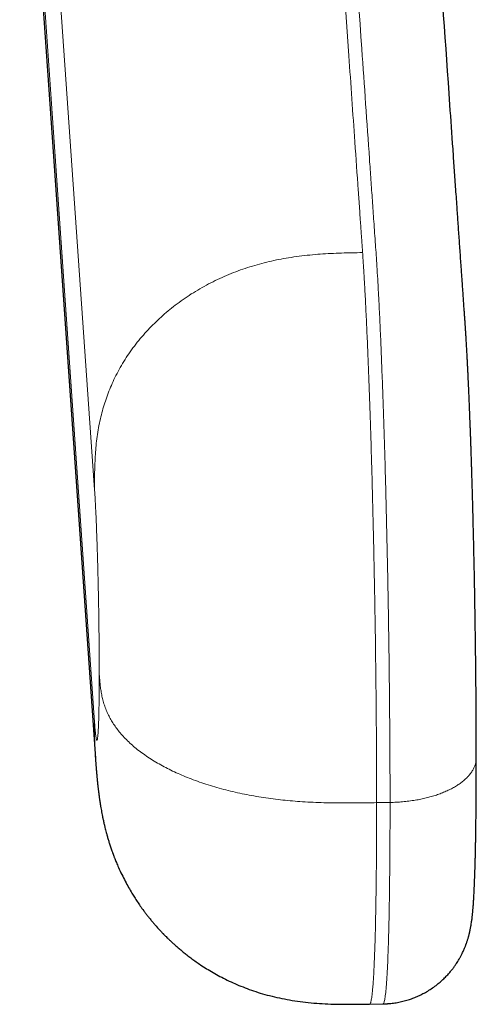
# Model space of a CAD drawing. Header units: millimetres. Extents: x 8 to 709, y 12 to 626.
# Tile 12 of 44: x 411 to 421, y 248 to 270. Entities that reach past the tile are written whole.
import ezdxf

# ---------------------------------------------------------------- set-up
doc = ezdxf.new("R2010")
doc.units = ezdxf.units.MM

msp = doc.modelspace()

# ---------------------------------------------------------------- linework, layer by layer
at = {"color": 8, "linetype": 'Continuous', "lineweight": 0}
for p, q in [((411.177, 283.759), (412.852, 259.774)), ((412.852, 254.578), (411.177, 278.563)), ((419.463, 252.789), (419.163, 252.783))]:
    msp.add_line(p, q, dxfattribs=at)
at = {"color": 7, "linetype": 'Continuous', "lineweight": 30}
for p, q in [((419.006, 248.282), (419.306, 248.287)), ((419.006, 248.283), (419.006, 248.283)), ((419.306, 248.29), (419.306, 248.29))]:
    msp.add_line(p, q, dxfattribs=at)
at = {"color": 7, "linetype": 'Continuous', "lineweight": 30, "flags": 128}
msp.add_lwpolyline([(411.196, 277.76), (411.917, 267.441), (412.872, 253.767)], dxfattribs=at)
at = {"color": 8, "linetype": 'Continuous', "lineweight": 0}
for points, knots in [([(418.849, 265.075), (418.846, 265.109), (418.842, 265.18), (418.834, 265.287), (418.826, 265.399), (418.818, 265.514), (418.81, 265.63), (418.802, 265.744), (418.792, 265.888), (418.78, 266.062), (418.766, 266.265), (418.731, 266.76), (418.656, 267.83), (418.506, 269.981), (418.238, 273.821), (417.759, 280.679), (417.36, 286.39), (417.104, 290.05)], [0, 0, 0, 0, 0.004104, 0.008388, 0.012935, 0.017616, 0.02224, 0.026813, 0.031342, 0.039552, 0.047676, 0.055757, 0.098997, 0.176212, 0.314096, 0.560318, 1, 1, 1, 1]), ([(419.463, 252.789), (419.463, 252.986), (419.462, 253.379), (419.46, 253.995), (419.455, 254.622), (419.449, 255.262), (419.442, 255.911), (419.433, 256.565), (419.422, 257.224), (419.41, 257.882), (419.396, 258.54), (419.382, 259.192), (419.365, 259.838), (419.348, 260.474), (419.329, 261.095), (419.309, 261.696), (419.288, 262.272), (419.267, 262.819), (419.245, 263.335), (419.224, 263.778), (419.205, 264.159), (419.187, 264.479), (419.17, 264.767), (419.153, 265.019), (419.136, 265.26), (419.118, 265.512), (419.095, 265.842), (419.068, 266.239), (419.035, 266.702), (418.956, 267.832), (418.786, 270.276), (418.253, 277.907), (417.777, 284.715), (417.404, 290.055)], [0, 0, 0, 0, 0.010527, 0.020967, 0.031339, 0.041662, 0.051949, 0.062217, 0.072478, 0.082748, 0.093039, 0.103367, 0.113747, 0.124197, 0.134735, 0.145283, 0.155798, 0.166296, 0.176793, 0.187307, 0.19524, 0.203494, 0.211288, 0.218454, 0.22579, 0.233933, 0.242116, 0.256711, 0.271095, 0.285469, 0.362472, 0.499978, 1, 1, 1, 1]), ([(418.849, 265.075), (418.77, 265.074), (418.613, 265.071), (418.377, 265.065), (418.14, 265.056), (417.903, 265.042), (417.665, 265.022), (417.428, 264.995), (417.197, 264.962), (416.974, 264.922), (416.757, 264.876), (416.542, 264.821), (416.329, 264.759), (416.118, 264.688), (415.909, 264.609), (415.703, 264.522), (415.501, 264.426), (415.304, 264.322), (415.111, 264.21), (414.923, 264.09), (414.745, 263.966), (414.576, 263.837), (414.417, 263.704), (414.264, 263.566), (414.118, 263.423), (413.977, 263.271), (413.841, 263.112), (413.711, 262.945), (413.59, 262.773), (413.479, 262.598), (413.378, 262.42), (413.287, 262.242), (413.208, 262.065), (413.139, 261.891), (413.078, 261.715), (413.026, 261.538), (412.98, 261.353), (412.941, 261.161), (412.909, 260.962), (412.886, 260.764), (412.87, 260.565), (412.86, 260.367), (412.854, 260.169), (412.852, 259.971), (412.852, 259.84), (412.852, 259.774)], [0, 0, 0, 0, 0.024236, 0.0485, 0.072811, 0.097185, 0.121634, 0.146171, 0.170806, 0.193485, 0.216264, 0.23915, 0.262146, 0.285257, 0.308481, 0.331816, 0.355258, 0.378797, 0.402422, 0.426121, 0.449876, 0.472312, 0.494767, 0.517226, 0.539672, 0.562091, 0.58582, 0.609483, 0.633067, 0.656558, 0.679948, 0.703228, 0.725074, 0.746819, 0.768464, 0.790011, 0.811465, 0.835306, 0.859047, 0.882698, 0.90627, 0.929773, 0.953219, 0.976622, 1, 1, 1, 1]), ([(419.163, 252.783), (419.163, 252.881), (419.163, 253.075), (419.162, 253.373), (419.161, 253.675), (419.16, 253.98), (419.158, 254.289), (419.155, 254.596), (419.153, 254.899), (419.15, 255.198), (419.147, 255.499), (419.143, 255.802), (419.139, 256.112), (419.135, 256.43), (419.13, 256.755), (419.124, 257.081), (419.119, 257.407), (419.113, 257.733), (419.106, 258.052), (419.1, 258.365), (419.093, 258.67), (419.087, 258.975), (419.079, 259.278), (419.072, 259.586), (419.064, 259.898), (419.055, 260.213), (419.046, 260.525), (419.037, 260.835), (419.027, 261.14), (419.018, 261.434), (419.008, 261.717), (418.999, 261.988), (418.989, 262.254), (418.979, 262.513), (418.969, 262.77), (418.958, 263.026), (418.947, 263.279), (418.936, 263.523), (418.925, 263.759), (418.913, 263.987), (418.904, 264.171), (418.896, 264.32), (418.889, 264.433), (418.883, 264.544), (418.877, 264.647), (418.87, 264.752), (418.863, 264.859), (418.856, 264.969), (418.851, 265.04), (418.849, 265.075)], [0, 0, 0, 0, 0.023699, 0.04729, 0.070785, 0.094194, 0.117528, 0.140796, 0.162683, 0.184527, 0.206335, 0.228115, 0.249873, 0.272932, 0.295982, 0.319029, 0.342082, 0.365148, 0.388235, 0.410029, 0.431855, 0.453721, 0.475633, 0.497599, 0.520965, 0.54441, 0.567945, 0.591582, 0.615314, 0.639021, 0.661331, 0.68361, 0.705865, 0.728103, 0.750332, 0.773906, 0.797487, 0.821083, 0.844703, 0.868357, 0.892054, 0.904587, 0.91819, 0.931293, 0.943704, 0.955581, 0.970583, 0.985276, 1, 1, 1, 1]), ([(412.852, 259.774), (412.855, 259.742), (412.859, 259.677), (412.866, 259.567), (412.872, 259.449), (412.879, 259.321), (412.885, 259.185), (412.891, 259.041), (412.897, 258.894), (412.902, 258.745), (412.908, 258.595), (412.913, 258.44), (412.918, 258.281), (412.922, 258.119), (412.927, 257.948), (412.931, 257.77), (412.935, 257.584), (412.939, 257.396), (412.943, 257.208), (412.946, 257.02), (412.949, 256.832), (412.951, 256.65), (412.953, 256.476), (412.954, 256.309), (412.956, 256.145), (412.957, 255.985), (412.957, 255.828), (412.957, 255.727), (412.957, 255.677)], [0, 0, 0, 0, 0.040001, 0.08, 0.12, 0.159999, 0.199996, 0.239996, 0.279998, 0.316665, 0.353331, 0.389997, 0.426663, 0.46333, 0.499999, 0.54, 0.579999, 0.619998, 0.659996, 0.699994, 0.739994, 0.779996, 0.816663, 0.853329, 0.889997, 0.926664, 0.963331, 1, 1, 1, 1]), ([(412.957, 255.677), (412.957, 255.623), (412.957, 255.515), (412.956, 255.362), (412.955, 255.215), (412.954, 255.076), (412.952, 254.946), (412.95, 254.824), (412.947, 254.715), (412.945, 254.617), (412.941, 254.531), (412.938, 254.454), (412.935, 254.386), (412.931, 254.327), (412.926, 254.275), (412.922, 254.234), (412.917, 254.202), (412.911, 254.183), (412.906, 254.175), (412.9, 254.178), (412.894, 254.194), (412.888, 254.221), (412.882, 254.257), (412.876, 254.303), (412.87, 254.357), (412.864, 254.421), (412.858, 254.494), (412.854, 254.55), (412.852, 254.578)], [0, 0, 0, 0, 0.040002, 0.080001, 0.120001, 0.16, 0.199999, 0.239999, 0.280001, 0.316667, 0.353334, 0.39, 0.426666, 0.463333, 0.500001, 0.540003, 0.580002, 0.620001, 0.659999, 0.699997, 0.739997, 0.78, 0.816665, 0.85333, 0.889997, 0.926665, 0.963332, 1, 1, 1, 1]), ([(419.163, 252.783), (419.084, 252.782), (418.927, 252.779), (418.691, 252.776), (418.454, 252.775), (418.216, 252.776), (417.978, 252.781), (417.74, 252.79), (417.508, 252.803), (417.283, 252.82), (417.065, 252.84), (416.848, 252.866), (416.632, 252.896), (416.418, 252.931), (416.206, 252.971), (415.997, 253.016), (415.792, 253.065), (415.59, 253.12), (415.393, 253.179), (415.2, 253.243), (415.017, 253.31), (414.843, 253.38), (414.679, 253.452), (414.52, 253.527), (414.369, 253.606), (414.222, 253.69), (414.079, 253.778), (413.943, 253.871), (413.815, 253.966), (413.697, 254.064), (413.588, 254.165), (413.491, 254.265), (413.405, 254.364), (413.329, 254.463), (413.261, 254.563), (413.202, 254.664), (413.148, 254.769), (413.101, 254.879), (413.062, 254.992), (413.03, 255.107), (413.006, 255.221), (412.988, 255.335), (412.975, 255.449), (412.965, 255.563), (412.96, 255.639), (412.957, 255.677)], [0, 0, 0, 0, 0.024235, 0.048498, 0.072809, 0.097182, 0.121631, 0.146167, 0.170802, 0.193481, 0.216259, 0.239144, 0.26214, 0.28525, 0.308474, 0.331809, 0.35525, 0.378789, 0.402414, 0.426112, 0.449868, 0.472303, 0.494758, 0.517218, 0.539664, 0.562083, 0.585812, 0.609476, 0.63306, 0.656551, 0.679941, 0.703221, 0.725068, 0.746814, 0.768459, 0.790006, 0.811461, 0.835302, 0.859044, 0.882695, 0.906268, 0.929771, 0.953218, 0.976622, 1, 1, 1, 1]), ([(412.852, 254.578), (412.852, 254.51), (412.852, 254.373), (412.855, 254.169), (412.86, 253.966), (412.868, 253.833), (412.872, 253.767)], [0, 0, 0, 0, 0.251966, 0.504219, 0.756967, 1, 1, 1, 1]), ([(421.392, 253.787), (421.392, 253.777), (421.393, 253.745), (421.385, 253.691), (421.368, 253.625), (421.341, 253.557), (421.304, 253.49), (421.258, 253.423), (421.202, 253.358), (421.139, 253.297), (421.069, 253.24), (420.991, 253.184), (420.906, 253.131), (420.813, 253.082), (420.714, 253.035), (420.61, 252.992), (420.5, 252.953), (420.386, 252.918), (420.269, 252.887), (420.15, 252.86), (420.022, 252.837), (419.886, 252.817), (419.744, 252.801), (419.603, 252.791), (419.509, 252.788), (419.463, 252.787)], [0, 0, 0, 0, 0.019036, 0.061865, 0.105672, 0.15039, 0.195938, 0.242225, 0.28915, 0.332631, 0.376463, 0.420551, 0.464795, 0.509093, 0.553343, 0.597444, 0.641295, 0.6848, 0.727869, 0.770414, 0.812356, 0.860914, 0.908431, 0.954817, 1, 1, 1, 1]), ([(419.006, 248.283), (419.007, 248.283), (419.012, 248.282), (419.02, 248.294), (419.03, 248.317), (419.039, 248.352), (419.048, 248.397), (419.056, 248.453), (419.064, 248.519), (419.072, 248.597), (419.08, 248.688), (419.087, 248.791), (419.095, 248.906), (419.102, 249.031), (419.108, 249.167), (419.114, 249.311), (419.12, 249.461), (419.125, 249.618), (419.13, 249.784), (419.135, 249.958), (419.139, 250.145), (419.143, 250.345), (419.147, 250.558), (419.15, 250.78), (419.153, 251.011), (419.156, 251.251), (419.158, 251.495), (419.16, 251.742), (419.161, 251.991), (419.162, 252.248), (419.163, 252.512), (419.163, 252.693), (419.163, 252.783)], [0, 0, 0, 0, 0.015966, 0.051482, 0.087068, 0.120616, 0.15402, 0.187292, 0.220445, 0.253492, 0.288441, 0.323299, 0.35808, 0.392796, 0.427461, 0.462086, 0.494707, 0.527313, 0.559914, 0.592518, 0.625136, 0.659756, 0.694414, 0.729122, 0.763893, 0.798738, 0.833672, 0.866704, 0.89984, 0.933092, 0.966474, 1, 1, 1, 1]), ([(419.306, 248.29), (419.307, 248.289), (419.315, 248.282), (419.329, 248.316), (419.348, 248.396), (419.365, 248.53), (419.382, 248.71), (419.396, 248.936), (419.41, 249.205), (419.422, 249.518), (419.433, 249.872), (419.442, 250.266), (419.449, 250.699), (419.455, 251.169), (419.46, 251.674), (419.462, 252.213), (419.463, 252.596), (419.463, 252.789)], [0, 0, 0, 0, 0.0097431, 0.0816376, 0.153465, 0.2246941, 0.295447, 0.3658422, 0.4359876, 0.505984, 0.5759272, 0.6459114, 0.716032, 0.786389, 0.8570893, 0.9282498, 1, 1, 1, 1])]:
    msp.add_open_spline(points, degree=3, knots=knots, dxfattribs=at)
at = {"color": 7, "linetype": 'Continuous', "lineweight": 30}
for points, knots in [([(421.393, 253.787), (421.393, 253.806), (421.393, 253.851), (421.393, 253.918), (421.393, 253.986), (421.393, 254.045), (421.393, 254.097), (421.393, 254.14), (421.393, 254.174), (421.392, 254.201), (421.392, 254.219), (421.392, 254.233), (421.392, 254.245), (421.392, 254.258), (421.392, 254.279), (421.392, 254.309), (421.392, 254.354), (421.392, 254.406), (421.392, 254.468), (421.391, 254.539), (421.391, 254.619), (421.39, 254.709), (421.39, 254.808), (421.389, 254.915), (421.388, 255.036), (421.387, 255.169), (421.386, 255.318), (421.385, 255.477), (421.383, 255.634), (421.382, 255.787), (421.38, 255.935), (421.378, 256.09), (421.376, 256.27), (421.373, 256.473), (421.37, 256.696), (421.367, 256.917), (421.363, 257.134), (421.359, 257.366), (421.355, 257.613), (421.35, 257.873), (421.345, 258.127), (421.339, 258.373), (421.334, 258.611), (421.328, 258.84), (421.323, 259.061), (421.318, 259.274), (421.313, 259.461), (421.308, 259.619), (421.305, 259.749), (421.301, 259.866), (421.298, 259.972), (421.295, 260.066), (421.293, 260.148), (421.291, 260.209), (421.29, 260.25), (421.289, 260.276), (421.288, 260.298), (421.288, 260.316), (421.287, 260.33), (421.287, 260.344), (421.286, 260.362), (421.285, 260.387), (421.284, 260.42), (421.283, 260.46), (421.281, 260.507), (421.28, 260.565), (421.277, 260.633), (421.275, 260.714), (421.271, 260.803), (421.268, 260.898), (421.265, 260.996), (421.261, 261.093), (421.257, 261.213), (421.251, 261.355), (421.245, 261.516), (421.239, 261.669), (421.233, 261.816), (421.227, 261.955), (421.222, 262.071), (421.217, 262.164), (421.214, 262.235), (421.211, 262.301), (421.208, 262.357), (421.206, 262.405), (421.204, 262.446), (421.202, 262.481), (421.201, 262.512), (421.199, 262.538), (421.198, 262.562), (421.197, 262.585), (421.196, 262.61), (421.194, 262.639), (421.193, 262.673), (421.19, 262.712), (421.188, 262.756), (421.183, 262.846), (421.176, 262.979), (421.169, 263.103), (421.164, 263.183), (421.161, 263.221), (421.159, 263.255), (421.157, 263.284), (421.156, 263.308), (421.154, 263.328), (421.154, 263.342), (421.153, 263.354), (421.152, 263.372), (421.15, 263.396), (421.148, 263.428), (421.145, 263.463), (421.143, 263.501), (421.14, 263.542), (421.136, 263.606), (421.129, 263.694), (421.121, 263.806), (421.113, 263.921), (421.105, 264.036), (421.097, 264.152), (421.089, 264.272), (421.08, 264.397), (421.071, 264.527), (421.061, 264.677), (421.049, 264.846), (421.036, 265.032), (421.023, 265.216), (421.01, 265.398), (420.998, 265.577), (420.985, 265.754), (420.973, 265.928), (420.96, 266.118), (420.946, 266.323), (420.93, 266.543), (420.915, 266.758), (420.901, 266.97), (420.886, 267.18), (420.853, 267.649), (420.732, 269.385), (420.428, 273.739), (420.14, 277.858), (419.939, 280.735), (419.919, 281.018), (419.9, 281.302), (419.88, 281.586), (419.86, 281.87), (419.84, 282.153), (419.821, 282.426), (419.803, 282.687), (419.786, 282.935), (419.769, 283.177), (419.752, 283.413), (419.736, 283.644), (419.724, 283.819), (419.715, 283.94), (419.71, 284.01), (419.705, 284.082), (419.7, 284.158), (419.695, 284.238), (419.688, 284.327), (419.681, 284.427), (419.674, 284.538), (419.665, 284.655), (419.657, 284.779), (419.648, 284.909), (419.638, 285.047), (419.628, 285.191), (419.617, 285.341), (419.607, 285.497), (419.595, 285.66), (419.583, 285.829), (419.571, 286.004), (419.559, 286.185), (419.545, 286.373), (419.532, 286.566), (419.518, 286.766), (419.504, 286.973), (419.489, 287.179), (419.475, 287.385), (419.46, 287.59), (419.446, 287.801), (419.431, 288.017), (419.415, 288.238), (419.405, 288.387), (419.399, 288.463)], [0, 0, 0, 0, 0.0011077, 0.0025131, 0.0037649, 0.0048631, 0.0058079, 0.0065992, 0.0072249, 0.0077037, 0.0080356, 0.0082527, 0.0084683, 0.0086922, 0.0089243, 0.0096051, 0.0103483, 0.0113322, 0.0124384, 0.0136667, 0.0151184, 0.0167104, 0.0184426, 0.0203152, 0.0223281, 0.0246965, 0.0272335, 0.0299392, 0.0328134, 0.03519, 0.0376705, 0.0402551, 0.042905, 0.0466442, 0.0503224, 0.0539399, 0.0574966, 0.0609927, 0.065355, 0.0696195, 0.0737862, 0.0778552, 0.0818263, 0.0856311, 0.0893413, 0.0929568, 0.0964775, 0.0989164, 0.1011617, 0.1032128, 0.1050699, 0.1067329, 0.1082019, 0.1094768, 0.1099763, 0.1104383, 0.1108553, 0.1111853, 0.1114212, 0.1116226, 0.1119279, 0.1123902, 0.1129851, 0.1137126, 0.1145727, 0.1155653, 0.1168793, 0.1183709, 0.12004, 0.1218826, 0.1237652, 0.1256236, 0.1274577, 0.1307572, 0.1339753, 0.1371119, 0.140167, 0.1431404, 0.1460322, 0.1476981, 0.1493187, 0.1508084, 0.1521553, 0.1532005, 0.1541398, 0.1549732, 0.1557007, 0.1563223, 0.1568708, 0.1573889, 0.1579675, 0.158662, 0.159489, 0.1604486, 0.1615408, 0.1627656, 0.1672702, 0.1717841, 0.1729127, 0.1740162, 0.1749875, 0.175814, 0.1765675, 0.1771401, 0.1775323, 0.1778555, 0.1782237, 0.1790779, 0.1801049, 0.1811674, 0.1823667, 0.1837024, 0.1851237, 0.1886363, 0.1923326, 0.1962166, 0.1998454, 0.2036259, 0.2075582, 0.2116423, 0.2158781, 0.2202658, 0.2263699, 0.2324934, 0.2385318, 0.244485, 0.2503531, 0.2561361, 0.2618339, 0.2674467, 0.2747978, 0.2819977, 0.2890462, 0.2959494, 0.302814, 0.3096786, 0.3420404, 0.4733811, 0.7375369, 0.7468351, 0.7561334, 0.7654317, 0.77473, 0.7840283, 0.7933266, 0.8025703, 0.8108612, 0.8189693, 0.8268945, 0.834637, 0.8421968, 0.8495737, 0.8518494, 0.8541083, 0.8564463, 0.8589253, 0.8615453, 0.8643064, 0.8677416, 0.8713727, 0.8751997, 0.8792225, 0.8835295, 0.8880404, 0.8927552, 0.8976741, 0.9027969, 0.9081237, 0.9136545, 0.9193893, 0.925328, 0.9314708, 0.9378175, 0.9443681, 0.9511228, 0.9580814, 0.9646394, 0.9713687, 0.9782694, 0.9853415, 0.9925851, 1, 1, 1, 1]), ([(412.872, 253.767), (412.873, 253.755), (412.875, 253.732), (412.877, 253.701), (412.879, 253.674), (412.88, 253.653), (412.882, 253.634), (412.883, 253.615), (412.885, 253.593), (412.887, 253.568), (412.889, 253.544), (412.891, 253.521), (412.893, 253.497), (412.895, 253.467), (412.898, 253.432), (412.902, 253.395), (412.905, 253.36), (412.908, 253.326), (412.912, 253.289), (412.916, 253.25), (412.92, 253.212), (412.923, 253.18), (412.926, 253.151), (412.929, 253.126), (412.932, 253.099), (412.936, 253.068), (412.94, 253.033), (412.945, 252.998), (412.949, 252.968), (412.952, 252.941), (412.955, 252.917), (412.959, 252.891), (412.963, 252.86), (412.968, 252.828), (412.972, 252.799), (412.976, 252.779), (412.978, 252.761), (412.981, 252.742), (412.985, 252.72), (412.989, 252.695), (412.996, 252.657), (413.005, 252.606), (413.017, 252.541), (413.03, 252.473), (413.043, 252.412), (413.054, 252.36), (413.063, 252.319), (413.072, 252.282), (413.079, 252.251), (413.088, 252.216), (413.099, 252.171), (413.115, 252.11), (413.135, 252.039), (413.153, 251.975), (413.169, 251.922), (413.182, 251.881), (413.196, 251.838), (413.211, 251.793), (413.225, 251.75), (413.239, 251.711), (413.25, 251.679), (413.259, 251.655), (413.266, 251.637), (413.272, 251.621), (413.278, 251.603), (413.286, 251.583), (413.295, 251.559), (413.307, 251.529), (413.322, 251.49), (413.342, 251.443), (413.364, 251.391), (413.403, 251.3), (413.461, 251.177), (413.536, 251.028), (413.611, 250.891), (413.68, 250.772), (413.746, 250.667), (413.809, 250.57), (413.877, 250.47), (413.941, 250.382), (413.997, 250.307), (414.045, 250.245), (414.096, 250.183), (414.147, 250.12), (414.197, 250.062), (414.242, 250.011), (414.281, 249.967), (414.314, 249.932), (414.339, 249.905), (414.358, 249.885), (414.371, 249.871), (414.382, 249.86), (414.392, 249.85), (414.404, 249.838), (414.418, 249.824), (414.434, 249.807), (414.458, 249.783), (414.491, 249.751), (414.534, 249.709), (414.585, 249.662), (414.643, 249.609), (414.708, 249.551), (414.78, 249.49), (414.857, 249.426), (414.94, 249.361), (415.029, 249.294), (415.123, 249.226), (415.233, 249.152), (415.359, 249.07), (415.504, 248.984), (415.658, 248.899), (415.822, 248.815), (415.995, 248.736), (416.175, 248.661), (416.364, 248.591), (416.562, 248.526), (416.771, 248.468), (416.989, 248.416), (417.217, 248.372), (417.453, 248.336), (417.698, 248.309), (417.948, 248.29), (418.204, 248.279), (418.465, 248.276), (418.733, 248.277), (418.914, 248.28), (419.006, 248.282)], [0, 0, 0, 0, 0.005522, 0.010214, 0.014094, 0.017339, 0.01998, 0.022552, 0.026155, 0.030098, 0.033741, 0.037079, 0.040741, 0.044798, 0.05071, 0.056658, 0.061728, 0.06629, 0.072487, 0.078223, 0.083704, 0.089136, 0.092575, 0.096136, 0.099875, 0.104233, 0.10932, 0.11439, 0.118602, 0.122132, 0.125304, 0.128355, 0.132375, 0.137385, 0.140829, 0.143449, 0.145417, 0.147696, 0.150437, 0.153639, 0.15701, 0.164459, 0.172227, 0.180356, 0.188369, 0.193331, 0.198116, 0.202286, 0.205798, 0.208673, 0.214146, 0.220807, 0.228644, 0.237506, 0.241812, 0.246322, 0.251038, 0.255962, 0.260985, 0.265327, 0.26883, 0.271491, 0.273309, 0.274889, 0.276802, 0.27905, 0.281633, 0.284551, 0.289114, 0.294316, 0.30016, 0.306558, 0.32466, 0.341708, 0.357686, 0.37258, 0.383722, 0.395395, 0.407735, 0.420744, 0.428461, 0.436397, 0.444551, 0.452922, 0.46099, 0.467899, 0.473797, 0.478681, 0.482551, 0.48515, 0.487034, 0.48834, 0.489735, 0.491445, 0.493469, 0.495809, 0.498463, 0.503689, 0.509822, 0.516862, 0.524809, 0.53366, 0.543415, 0.553438, 0.564192, 0.575461, 0.587227, 0.599484, 0.61579, 0.632876, 0.65073, 0.669342, 0.688697, 0.708418, 0.728833, 0.74993, 0.771699, 0.794548, 0.81808, 0.842294, 0.867187, 0.892763, 0.918551, 0.94501, 0.972152, 1, 1, 1, 1]), ([(419.306, 248.286), (419.322, 248.287), (419.35, 248.287), (419.386, 248.289), (419.412, 248.291), (419.429, 248.292), (419.442, 248.293), (419.454, 248.294), (419.465, 248.295), (419.493, 248.298), (419.537, 248.303), (419.598, 248.312), (419.678, 248.327), (419.777, 248.35), (419.889, 248.382), (419.996, 248.42), (420.098, 248.463), (420.202, 248.514), (420.308, 248.573), (420.414, 248.642), (420.514, 248.715), (420.604, 248.791), (420.682, 248.864), (420.751, 248.936), (420.811, 249.004), (420.863, 249.069), (420.907, 249.129), (420.945, 249.184), (420.978, 249.235), (421.009, 249.286), (421.039, 249.339), (421.065, 249.389), (421.087, 249.434), (421.105, 249.472), (421.121, 249.51), (421.135, 249.543), (421.147, 249.571), (421.157, 249.597), (421.167, 249.625), (421.178, 249.656), (421.189, 249.688), (421.199, 249.718), (421.208, 249.747), (421.216, 249.775), (421.223, 249.802), (421.229, 249.826), (421.235, 249.848), (421.24, 249.869), (421.244, 249.888), (421.249, 249.907), (421.254, 249.929), (421.259, 249.954), (421.264, 249.98), (421.268, 250.003), (421.272, 250.022), (421.275, 250.039), (421.278, 250.058), (421.282, 250.087), (421.288, 250.124), (421.294, 250.167), (421.299, 250.207), (421.303, 250.245), (421.307, 250.281), (421.31, 250.314), (421.314, 250.347), (421.317, 250.382), (421.32, 250.417), (421.322, 250.45), (421.325, 250.48), (421.327, 250.507), (421.329, 250.534), (421.33, 250.56), (421.332, 250.587), (421.334, 250.615), (421.337, 250.658), (421.34, 250.715), (421.344, 250.793), (421.348, 250.871), (421.351, 250.952), (421.354, 251.028), (421.357, 251.103), (421.36, 251.181), (421.363, 251.261), (421.365, 251.343), (421.367, 251.426), (421.37, 251.512), (421.372, 251.6), (421.374, 251.69), (421.376, 251.784), (421.378, 251.883), (421.38, 251.989), (421.382, 252.104), (421.383, 252.228), (421.385, 252.362), (421.387, 252.488), (421.388, 252.604), (421.389, 252.707), (421.39, 252.815), (421.39, 252.922), (421.391, 253.026), (421.391, 253.121), (421.392, 253.209), (421.392, 253.288), (421.392, 253.358), (421.393, 253.42), (421.393, 253.473), (421.393, 253.51), (421.393, 253.534), (421.393, 253.55), (421.393, 253.572), (421.393, 253.599), (421.393, 253.634), (421.393, 253.675), (421.393, 253.725), (421.393, 253.763), (421.393, 253.785), (421.393, 253.787)], [0, 0, 0, 0, 0.004949, 0.008848, 0.011386, 0.013084, 0.014276, 0.015488, 0.016726, 0.017991, 0.024362, 0.030647, 0.037358, 0.049838, 0.062952, 0.074032, 0.085668, 0.097882, 0.110671, 0.124025, 0.137928, 0.15005, 0.16145, 0.172017, 0.181743, 0.190624, 0.198661, 0.205861, 0.21217, 0.218627, 0.225541, 0.232911, 0.237777, 0.242821, 0.247775, 0.252056, 0.255687, 0.258942, 0.262901, 0.267492, 0.272095, 0.276571, 0.280926, 0.285151, 0.289504, 0.293654, 0.297533, 0.301126, 0.30444, 0.30802, 0.312417, 0.317631, 0.323599, 0.328497, 0.332454, 0.336512, 0.340864, 0.345953, 0.357986, 0.369101, 0.380054, 0.390954, 0.401211, 0.409793, 0.419445, 0.42944, 0.439369, 0.448594, 0.456635, 0.463259, 0.470575, 0.477737, 0.484448, 0.491325, 0.498891, 0.517641, 0.533162, 0.554271, 0.571077, 0.586649, 0.602307, 0.617518, 0.633593, 0.648774, 0.664144, 0.679475, 0.694766, 0.710019, 0.725248, 0.74108, 0.757814, 0.775483, 0.794087, 0.813625, 0.834097, 0.848006, 0.862315, 0.877023, 0.89171, 0.90528, 0.917677, 0.928902, 0.938955, 0.947838, 0.955549, 0.962091, 0.967462, 0.969185, 0.971004, 0.973597, 0.977, 0.981211, 0.986231, 0.99206, 0.999406, 1, 1, 1, 1])]:
    msp.add_open_spline(points, degree=3, knots=knots, dxfattribs=at)

doc.saveas('drawing.dxf')
